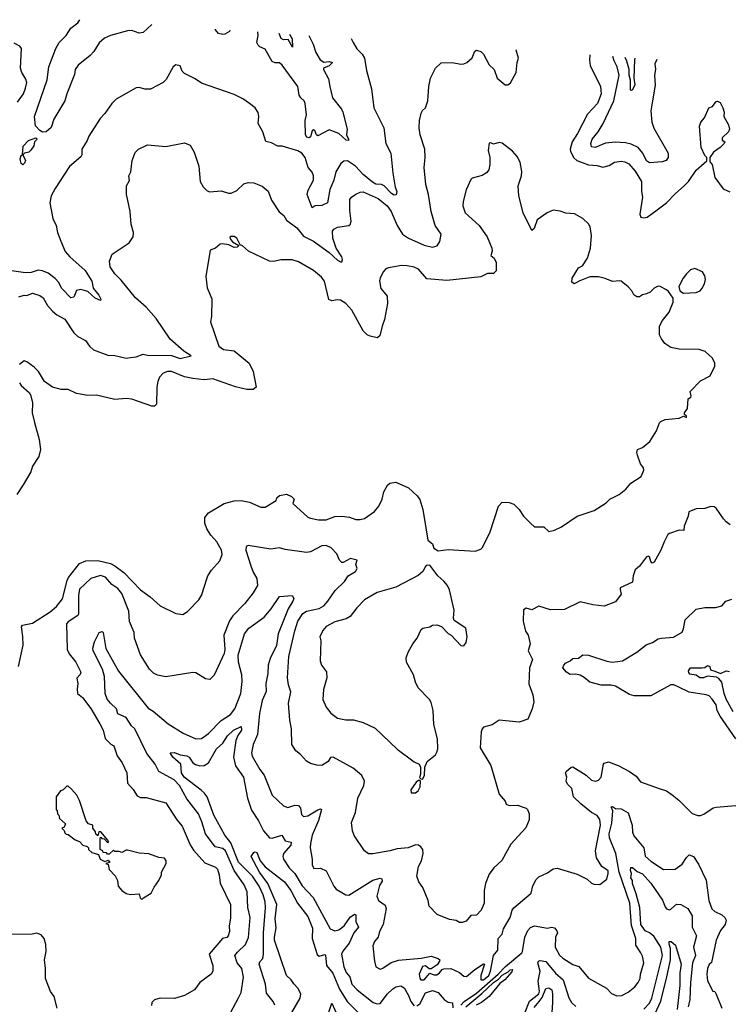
# Model space of a CAD drawing. Extents: x 1268547 to 1425625, y 515768 to 616754.
# Tile 168 of 256: x 1315954 to 1320958, y 606582 to 613527. Entities that reach past the tile are written whole.
import ezdxf

# ---------------------------------------------------------------- set-up
doc = ezdxf.new("R2010")
doc.units = 0

msp = doc.modelspace()

# ---------------------------------------------------------------- linework, layer by layer
at = {"layer": '0CON10XD'}
for points in [[(1316884.7, 613492.2), (1316825, 613436.2), (1316795, 613432.7), (1316745, 613450), (1316715, 613449.4), (1316595, 613416.2), (1316552.6, 613397.4), (1316515, 613363.1), (1316476.7, 613303.3), (1316450.4, 613275), (1316365, 613206.7), (1316345.4, 613175), (1316340.3, 613139.7), (1316286.4, 613005), (1316272.5, 612955), (1316193.9, 612826.1), (1316175, 612767.1), (1316140, 612735), (1316115, 612734.2), (1316095.2, 612745), (1316065, 612778.8), (1316058.8, 612845), (1316146.5, 613103.5), (1316160, 613195), (1316208.4, 613325), (1316232.9, 613367.1), (1316282.1, 613415), (1316313.2, 613466.8), (1316364.7, 613505), (1316378.8, 613527.2)], [(1317435.3, 613454.2), (1317432.5, 613445), (1317400, 613425), (1317385, 613422.5), (1317355, 613430), (1317333.3, 613455), (1317334.6, 613461.2)], [(1317993, 613415.7), (1318024.2, 613354.2), (1318042.7, 613295), (1318071.5, 613245), (1318097.5, 613227.5), (1318135, 613232.5), (1318159.4, 613225), (1318135, 613202.8), (1318096.9, 613185), (1318095.4, 613175), (1318130.8, 613110.8), (1318140.6, 613055), (1318158.9, 612975), (1318222.5, 612895), (1318232, 612875), (1318261.9, 612755), (1318259.4, 612715), (1318272.5, 612685), (1318271.2, 612675), (1318255, 612677.1), (1318204.4, 612724.4), (1318135, 612749.5), (1318055, 612708.8), (1318046.7, 612715), (1318036, 612745), (1318025, 612750), (1318015, 612743.3), (1318005, 612700), (1317995, 612693.5), (1317978.1, 612698.1), (1317969.6, 612715), (1317967.5, 612815), (1317975.5, 612855), (1317966.3, 612936.3), (1317959.4, 612955), (1317935.4, 612975.4), (1317923.3, 612995), (1317914.5, 613055), (1317805, 613206.9), (1317785, 613221.9), (1317755, 613222.7), (1317735, 613231.9), (1317685, 613320), (1317646.4, 613336.4), (1317635, 613347.5), (1317626.4, 613366.4), (1317635.4, 613415), (1317631.9, 613440.6)], [(1317856.8, 613425.1), (1317875, 613392.5), (1317876.4, 613333.6), (1317847.2, 613387.2), (1317815, 613385.6), (1317798.6, 613395), (1317784.4, 613430.1)], [(1318291.5, 613395), (1318305, 613366), (1318332.1, 613322.1), (1318368.6, 613285), (1318384.4, 613255), (1318399.7, 613169.7), (1318435, 613040), (1318450, 612905), (1318520.8, 612765), (1318535.5, 612655), (1318570, 612585), (1318585.5, 612445), (1318602.5, 612345), (1318614.1, 612315), (1318608.3, 612291.7), (1318595, 612289.1), (1318575, 612301.4), (1318525, 612356.4), (1318505, 612364.3), (1318465, 612367.3), (1318441.1, 612381.1), (1318376, 612436), (1318322.7, 612495), (1318265, 612531.1), (1318240.3, 612529.7), (1318217.6, 612512.4), (1318183.8, 612455), (1318168.2, 612395), (1318140.8, 612329.2), (1318125, 612236), (1318085, 612215.5), (1318036.9, 612213.1), (1318015, 612200), (1317981.8, 612295), (1317988.4, 612325), (1318024.6, 612395), (1318026.6, 612425), (1318015, 612451.4), (1317988.2, 612485), (1317966.2, 612555), (1317942.9, 612585), (1317915, 612601.3), (1317805, 612634.4), (1317775, 612635.7), (1317728.3, 612658.3), (1317689.1, 612669.1), (1317668, 612735), (1317635.7, 612795), (1317640.8, 612845), (1317635, 612872.5), (1317613.8, 612905), (1317573.3, 612935), (1317528.3, 612968.3), (1317465, 613000.6), (1317235, 613080), (1317191.1, 613111.1), (1317117, 613147), (1317100, 613165), (1317085, 613202.5), (1317055, 613208.8), (1317035.9, 613194.1), (1316985.8, 613104.2), (1316965, 613083.8), (1316875, 613037.5), (1316835, 613037.5), (1316795, 613050), (1316775, 613047.5), (1316635, 612966.7), (1316602.5, 612935), (1316553.3, 612865), (1316520.6, 612829.4), (1316441.2, 612705), (1316430, 612675), (1316391.2, 612615), (1316390.8, 612575), (1316385, 612560), (1316305, 612492.5), (1316202.8, 612337.2), (1316176.7, 612285), (1316165.7, 612235), (1316188.1, 612125), (1316210, 612075), (1316221.1, 612025), (1316243.8, 611965), (1316275, 611891.9), (1316306.2, 611855), (1316415, 611758.6), (1316463.4, 611683.4), (1316472.3, 611632.3), (1316511.5, 611585), (1316525.6, 611555), (1316523.3, 611546.7), (1316485, 611562.1), (1316435, 611609.4), (1316385, 611624.5), (1316355, 611617.5), (1316335, 611570), (1316315, 611565.8), (1316251.5, 611631.5), (1316227.5, 611675), (1316202.7, 611702.7), (1316155, 611738.5), (1316115, 611755.4), (1316085, 611761.5), (1316035, 611744.8), (1315995, 611741.4), (1315895, 611755.9)], [(1315937.5, 612945), (1315979.4, 613005), (1315995.6, 613045), (1316002.9, 613085), (1315997.6, 613107.6), (1315968.8, 613155), (1315958.8, 613185), (1315967.5, 613325), (1315955, 613340), (1315915, 613362.5)], [(1315947.1, 611572.9), (1315985, 611583.8), (1316005, 611582), (1316045, 611598.6), (1316095, 611582), (1316118.8, 611565), (1316150.5, 611510.5), (1316185, 611470), (1316215.4, 611445.4), (1316272.9, 611415), (1316335, 611319.4), (1316363.3, 611293.3), (1316418.8, 611265), (1316446.7, 611225), (1316475, 611198), (1316575, 611161.1), (1316625, 611157.5), (1316705, 611138.5), (1316735, 611145.5), (1316775, 611150), (1316825, 611167.1), (1316855, 611161.3), (1317025, 611157.9), (1317085, 611137.4), (1317162.5, 611155), (1317110, 611190), (1317014.8, 611274.8), (1316915, 611420), (1316845, 611498.8), (1316771.2, 611565), (1316669.5, 611689.5), (1316624.2, 611735), (1316591.4, 611785), (1316586, 611825), (1316605, 611872.5), (1316725, 611954.2), (1316754, 611995), (1316755.8, 612025), (1316738.8, 612085), (1316733.6, 612173.6), (1316713.6, 612263.6), (1316706.7, 612295), (1316706.2, 612355), (1316727, 612393), (1316724.1, 612425.9), (1316737.5, 612455), (1316745.8, 612535), (1316768.8, 612591.2), (1316791.2, 612615), (1316855, 612645.5), (1316985, 612632), (1317115, 612658), (1317155, 612641.2), (1317185, 612592.5), (1317218, 612495), (1317226.2, 612385), (1317248.6, 612348.6), (1317275, 612320), (1317295, 612313.8), (1317375, 612320), (1317425, 612303.1), (1317445, 612303.1), (1317485, 612322.9), (1317535, 612368.6), (1317565, 612379.2), (1317605.7, 612375.7), (1317663, 612353), (1317707, 612317), (1317729.2, 612255), (1317782.5, 612172.5), (1317815.8, 612145.8), (1317835, 612111.9), (1317908.1, 612058.1), (1317955, 612001.2), (1318025.7, 611965), (1318136, 611886), (1318195, 611831.4), (1318215, 611818.8), (1318225, 611820), (1318230, 611835), (1318225, 611853.3), (1318186, 611916), (1318162.6, 611985), (1318160, 612035), (1318169.7, 612050.3), (1318195, 612064), (1318274.6, 612075.4), (1318286.3, 612083.7), (1318291.8, 612105), (1318282.2, 612182.2), (1318281.7, 612258.3), (1318293.8, 612276.2), (1318323.1, 612296.9), (1318355, 612311.1), (1318375, 612312.7), (1318480.6, 612265), (1318545, 612213.3), (1318572.4, 612175), (1318616, 612076), (1318654, 612014), (1318695, 611985.4), (1318806.9, 611936.9), (1318865, 611923.1), (1318898.7, 611931.3), (1318917.4, 611962.6), (1318925.6, 612015), (1318884.6, 612074.6), (1318855.4, 612175), (1318836.9, 612295), (1318817.8, 612365), (1318805.9, 612484.1), (1318813.3, 612555), (1318810, 612615), (1318778.9, 612715), (1318770, 612765), (1318772.2, 612815), (1318785, 612867.5), (1318795, 612887.5), (1318815.7, 612904.3), (1318832.5, 612955), (1318838.6, 613055), (1318850, 613115), (1318885.9, 613184.1), (1318926.1, 613223.9), (1319003.6, 613226.4), (1319065, 613214.3), (1319085, 613216), (1319106.7, 613225), (1319145, 613258), (1319164.4, 613305), (1319175, 613313.3), (1319205, 613302.9), (1319223.8, 613283.8), (1319265, 613208.1), (1319300, 613175), (1319320, 613115), (1319378.3, 613068.3), (1319395, 613067.5), (1319415, 613082.5), (1319454, 613155), (1319462, 613225), (1319472, 613255), (1319455, 613312.5), (1319452.9, 613314.8)], [(1319973.8, 613278.8), (1319971.1, 613241.1), (1319977.5, 613205), (1320049.1, 613055), (1320053.8, 613005), (1320027.3, 612935), (1319958.3, 612861.7), (1319888.2, 612725), (1319848.5, 612665), (1319835.8, 612615), (1319837.5, 612597.5), (1319861.9, 612551.9), (1319882.9, 612532.9), (1319964.5, 612504.5), (1320025, 612498.5), (1320065, 612486.9), (1320110.2, 612499.8), (1320147.8, 612522.2), (1320195, 612530), (1320221.2, 612525), (1320250.2, 612510.2), (1320295, 612458.5), (1320339.4, 612385), (1320339.2, 612315), (1320345.5, 612275), (1320328, 612155), (1320333.9, 612133.9), (1320355, 612130), (1320377.5, 612135), (1320449.2, 612185), (1320515, 612234.4), (1320578.1, 612301.9), (1320640, 612355), (1320669.2, 612385), (1320725, 612466.7), (1320798.3, 612531.7), (1320800, 612555), (1320785, 612570), (1320760, 612625), (1320747.5, 612775), (1320756.7, 612803.3), (1320782.5, 612835), (1320812.5, 612905), (1320840, 612915), (1320865, 612950), (1320875, 612952.5), (1320893, 612943), (1320913.3, 612905), (1320922.5, 612875), (1320920, 612845), (1320951.2, 612785), (1320958.8, 612755), (1320952.5, 612735), (1320906.7, 612695), (1320907.5, 612677.5), (1320926.7, 612665), (1320922.5, 612655), (1320892.5, 612625), (1320847, 612593), (1320820, 612555), (1320820, 612525), (1320837.5, 612505), (1320856.2, 612415), (1320913.8, 612335), (1320962.3, 612312.3)], [(1320446.9, 613246.1), (1320433.3, 613215), (1320437.5, 613175), (1320429.5, 613135), (1320433.8, 613065), (1320415.3, 612955), (1320403.8, 612885), (1320410.4, 612805), (1320425, 612762.5), (1320525.9, 612585), (1320526.9, 612555), (1320511.4, 612535), (1320485, 612525.4), (1320395, 612517.5), (1320375, 612532), (1320346.9, 612585), (1320315, 612625.6), (1320265, 612648.5), (1320225, 612658.8), (1320155, 612662.7), (1320085, 612656.6), (1320011.2, 612625), (1319985, 612629.2), (1319980.9, 612655), (1319991.2, 612685), (1320032.8, 612737.2), (1320067.8, 612795), (1320144.4, 612955), (1320181.9, 613135), (1320166.9, 613195), (1320145.9, 613235.9), (1320137.3, 613267.5)], [(1320291.4, 613256.9), (1320288.7, 613245), (1320283.5, 613115), (1320291.8, 613068.2), (1320275, 613032.9), (1320265, 613028), (1320262, 613032), (1320261.5, 613101.5), (1320250.5, 613135), (1320252.4, 613175), (1320234.1, 613234.1), (1320223.4, 613261.6)], [(1315946, 608965), (1315977.5, 609115), (1315975.8, 609175.8), (1315967.5, 609245), (1315973.6, 609256.4), (1316045, 609271.2), (1316168.7, 609351.3), (1316212.1, 609387.9), (1316255, 609441.2), (1316288.3, 609571.7), (1316298.3, 609591.7), (1316375, 609691.5), (1316419.8, 609710.2), (1316505, 609712.9), (1316595, 609690.8), (1316625, 609675.4), (1316688.7, 609628.7), (1316805, 609505.6), (1316874.3, 609455), (1316945, 609392.5), (1317055, 609337.5), (1317105, 609332.5), (1317137.9, 609352.1), (1317215.8, 609434.2), (1317239.1, 609470.9), (1317248.7, 609511.3), (1317279.4, 609605), (1317305.6, 609645), (1317365, 609710), (1317380.6, 609755), (1317375.6, 609785), (1317345, 609844), (1317301.5, 609891.5), (1317274.4, 609935), (1317259.2, 609975), (1317258.8, 610015), (1317285, 610048.8), (1317395, 610114), (1317465, 610132.9), (1317515, 610134.6), (1317573.3, 610125), (1317655, 610088.6), (1317685, 610088.1), (1317762.5, 610135), (1317767.5, 610155), (1317785, 610170), (1317835, 610180), (1317870, 610165), (1317890, 610145), (1317880, 610115), (1317985, 610018.8), (1318005, 610010), (1318060.3, 610000.3), (1318115, 610000), (1318175, 610022.5), (1318225, 610026), (1318278.3, 610018.3), (1318325, 610002), (1318355, 610000.8), (1318385, 610008), (1318455, 610058), (1318487.1, 610095), (1318510.5, 610145), (1318522.4, 610197.6), (1318547, 610243), (1318563.1, 610256.9), (1318605, 610264), (1318696, 610225), (1318757.6, 610167.6), (1318775, 610142), (1318797.7, 610072.3), (1318832.5, 609855), (1318865, 609830), (1318875, 609800), (1318905, 609780), (1318975, 609790), (1319165, 609778.8), (1319205, 609792.5), (1319216.7, 609805), (1319270.8, 609915), (1319329.2, 610095), (1319355, 610122.9), (1319405, 610122), (1319438.8, 610108.8), (1319475, 610073.3), (1319506.2, 610025), (1319555.8, 609975.8), (1319585, 609948.8), (1319650.3, 609950.3), (1319685, 609918), (1319725, 609925.8), (1319775, 609950.8), (1319885.7, 610024.3), (1320005, 610064), (1320090.5, 610119.5), (1320114.2, 610145.8), (1320181.2, 610178.8), (1320228.8, 610215), (1320262.7, 610257.3), (1320335.7, 610304.3), (1320355, 610350), (1320353.8, 610365), (1320330.8, 610395), (1320310.6, 610455), (1320306, 610475), (1320310, 610495), (1320345, 610508.8), (1320397.4, 610552.6), (1320445, 610626.7), (1320465, 610682.5), (1320475, 610693.3), (1320505, 610706.2), (1320605, 610717.5), (1320635, 610730), (1320655, 610720), (1320655, 610730), (1320642.5, 610742.5), (1320642.5, 610755), (1320662.5, 610785), (1320668.3, 610851.7), (1320685.9, 610864.1), (1320690, 610875), (1320682.5, 610905), (1320755, 610980), (1320822.5, 611015), (1320855.8, 611084.2), (1320856, 611105), (1320840.3, 611140.3), (1320786.9, 611186.9), (1320745, 611201.4), (1320605, 611204.2), (1320545, 611213.8), (1320503, 611243), (1320478.8, 611275), (1320466.2, 611305), (1320466.7, 611365), (1320486.7, 611405), (1320533.3, 611465), (1320562.5, 611535), (1320561.7, 611561.7), (1320529.3, 611609.3), (1320515, 611622.5), (1320470, 611645), (1320455, 611646.7), (1320427, 611633), (1320400, 611605), (1320375, 611592.5), (1320345, 611586.7), (1320325, 611573.3), (1320305, 611573.3), (1320285, 611587.5), (1320270, 611615), (1320243.9, 611643.9), (1320195, 611682.5), (1320185, 611686.2), (1320135, 611680), (1320082.1, 611702.1), (1320035, 611712.5), (1319975, 611712.5), (1319904, 611686), (1319863.3, 611663.3), (1319847.5, 611675), (1319850, 611705), (1319895, 611776.2), (1319921.7, 611791.7), (1319958, 611845), (1319978.8, 611915), (1319985.7, 612005), (1319977.5, 612065), (1319965, 612088), (1319923.8, 612125), (1319866.6, 612156.6), (1319805, 612162), (1319765, 612175.7), (1319715, 612182.5), (1319674.5, 612165.5), (1319603.8, 612115), (1319582.5, 612055), (1319565, 612040), (1319504.4, 612165), (1319474.2, 612285.8), (1319469.2, 612355), (1319491.5, 612425), (1319494.6, 612455.4), (1319482.9, 612522.9), (1319461.9, 612561.9), (1319429.3, 612599.3), (1319355, 612655.7), (1319335, 612660.8), (1319295, 612648), (1319275, 612657.5), (1319264.1, 612655.9), (1319258, 612605), (1319268.1, 612555), (1319270, 612505), (1319261.7, 612468.3), (1319245, 612447.5), (1319215, 612427.5), (1319145, 612410), (1319135, 612400), (1319103, 612327), (1319080.8, 612245), (1319079.2, 612215), (1319096, 612165), (1319194.2, 612075), (1319249.2, 611995), (1319284, 611915), (1319286.2, 611895), (1319276.2, 611865), (1319298.8, 611845), (1319314, 611815), (1319313.3, 611755), (1319295, 611737.5), (1319253, 611737), (1319205.9, 611714.1), (1318966.8, 611686.8), (1318825, 611700), (1318766.8, 611766.8), (1318735, 611781.1), (1318685, 611791.9), (1318645, 611793.1), (1318555, 611778), (1318535, 611768.8), (1318518.3, 611751.7), (1318495, 611706.7), (1318490.6, 611685), (1318500.9, 611630.9), (1318545, 611578), (1318548.5, 611525), (1318526.8, 611413.2), (1318508.8, 611365), (1318493.6, 611296.4), (1318475, 611283.3), (1318425, 611294), (1318403.8, 611305), (1318375, 611332), (1318295, 611477.5), (1318252.5, 611525), (1318215, 611548.1), (1318195, 611551.1), (1318155, 611544.3), (1318134.5, 611554.5), (1318102.2, 611682.2), (1318081.8, 611711.8), (1318025, 611757.1), (1317919.8, 611819.8), (1317875, 611834.4), (1317795, 611834), (1317745, 611821.2), (1317715, 611824.2), (1317566.2, 611895), (1317525, 611931.2), (1317508.3, 611938.3), (1317486, 611985), (1317465, 611998), (1317441.2, 611998.8), (1317436.4, 611993.6), (1317439.7, 611979.7), (1317455, 611960), (1317500, 611935), (1317488.3, 611921.7), (1317465, 611920.8), (1317429.1, 611939.1), (1317384.5, 611945.5), (1317367, 611943), (1317335, 611916.2), (1317297.5, 611902.5), (1317266.2, 611715), (1317276.7, 611635), (1317307.7, 611557.7), (1317306, 611434), (1317300, 611395), (1317357.5, 611225), (1317391.1, 611201.1), (1317465, 611191.4), (1317571.2, 611105), (1317600.8, 611045), (1317621.2, 610935), (1317601.2, 610918.8), (1317555, 610917.8), (1317475, 610937.7), (1317315, 610993.8), (1317255, 610986.9), (1317175, 610996.2), (1317115, 611008.2), (1317025, 611044.5), (1316995, 611046.1), (1316966, 611035), (1316938.6, 611005), (1316926.7, 610975), (1316920, 610935), (1316917.5, 610815), (1316905, 610802), (1316885, 610802), (1316745, 610849.4), (1316705, 610854), (1316625, 610847.5), (1316495, 610877.5), (1316433.9, 610876.1), (1316355, 610891.4), (1316295, 610918.6), (1316245, 610918.6), (1316185, 610934.2), (1316128, 610975), (1316085.6, 611045.6), (1316055, 611076.7), (1316005, 611113.3), (1315985, 611120), (1315951.2, 611095)], [(1315975, 612503.3), (1315965, 612512), (1315958.1, 612545), (1315965, 612570), (1315973.3, 612575), (1315979.2, 612635), (1316016.4, 612675), (1316067.1, 612695), (1316076.1, 612683.9), (1316058.2, 612665), (1316052.5, 612637.5), (1316033.3, 612606.7), (1316018.3, 612591.7), (1315987.5, 612585), (1315976.7, 612575), (1315994.5, 612535), (1315988.2, 612515), (1315975, 612503.3)], [(1320635, 611597.5), (1320725, 611603.3), (1320752.5, 611615), (1320767.3, 611632.7), (1320783.3, 611665), (1320788.8, 611695), (1320785, 611720), (1320769.3, 611749.3), (1320715, 611772.5), (1320685, 611762.5), (1320656.1, 611733.9), (1320633.3, 611705), (1320602.5, 611645), (1320610, 611615), (1320635, 611597.5)], [(1315953.3, 610965), (1315965, 610947.5), (1316022.5, 610895), (1316033.3, 610875), (1316043.8, 610825), (1316042, 610755), (1316057.5, 610685), (1316090.8, 610565), (1316100.8, 610495), (1316088.8, 610445), (1316045, 610377.5), (1316031.2, 610338.8), (1315977.5, 610245), (1315933, 610177)], [(1320965, 609964), (1320936.7, 609985), (1320915.9, 610005.9), (1320865, 610082.5), (1320851.7, 610091.7), (1320826.4, 610093.6), (1320785, 610080), (1320725, 610078), (1320673.3, 610055), (1320668, 610025), (1320640, 609955), (1320637.5, 609925), (1320605, 609926.7), (1320535, 609902), (1320523.8, 609895), (1320497.5, 609845), (1320474.3, 609785), (1320428.8, 609701.2), (1320413.9, 609693.9), (1320404.2, 609704.2), (1320395, 609737.5), (1320385, 609742.5), (1320375, 609737.5), (1320325, 609673.3), (1320294.1, 609645.9), (1320278.8, 609605), (1320275, 609560), (1320189.3, 609520.7), (1320187, 609507), (1320196.2, 609475), (1320155, 609422), (1320075, 609390), (1319995, 609398.6), (1319905, 609420), (1319795, 609366.7), (1319695.8, 609364.2), (1319615, 609390), (1319565, 609363.8), (1319525, 609376.7), (1319507.5, 609365), (1319504.4, 609285), (1319519.4, 609215), (1319538.6, 609185), (1319552.5, 609125), (1319538.8, 609075), (1319568.9, 609015), (1319548.1, 608955), (1319543.1, 608843.1), (1319572.5, 608765), (1319579.2, 608715), (1319566.9, 608665), (1319537.1, 608592.9), (1319475, 608572), (1319335, 608586.7), (1319285, 608553.3), (1319223.9, 608536.1), (1319214.1, 608525.9), (1319208, 608505), (1319201.7, 608391.7), (1319275, 608266.7), (1319334, 608065), (1319377.5, 608015), (1319385, 607993.3), (1319405, 607984), (1319465, 607986), (1319525, 607966.2), (1319535.7, 607955.7), (1319545.8, 607925), (1319546.1, 607883.9), (1319522.3, 607827.7), (1319418.3, 607711.7), (1319354.1, 607595.9), (1319298, 607545), (1319265, 607500), (1319237.5, 607435), (1319230, 607385), (1319228.9, 607295), (1319207.5, 607245), (1319175, 607210), (1319135, 607208.6), (1319101.4, 607168.6), (1319075, 607158.8), (1319055, 607158.8), (1319032.5, 607172.5), (1318985, 607179.2), (1318897.5, 607215), (1318841.2, 607275), (1318833.3, 607315), (1318797.1, 607405), (1318769.2, 607445), (1318754.3, 607485), (1318766.6, 607553.4), (1318786.4, 607595), (1318798.9, 607645), (1318797.1, 607675), (1318783.4, 607693.4), (1318765, 607704.2), (1318745, 607705.7), (1318693.3, 607686.7), (1318615, 607678.2), (1318565, 607663.8), (1318445, 607644.4), (1318413.9, 607643.9), (1318385, 607663.3), (1318313.3, 607773.3), (1318300.8, 607805), (1318292.5, 607865), (1318322.5, 607935), (1318337.1, 608035), (1318379.4, 608125), (1318384.2, 608155), (1318366, 608195), (1318305, 608248.6), (1318165, 608326.2), (1318146.2, 608323.8), (1318128.8, 608295), (1318085, 608267.1), (1318047.9, 608267.9), (1318005, 608281.2), (1317975, 608296.2), (1317935, 608343.8), (1317900.3, 608370.3), (1317872.5, 608415), (1317869.4, 608525), (1317857.8, 608585), (1317848.5, 608705), (1317866.5, 608785), (1317848.9, 608835), (1317842.5, 608885), (1317852.1, 609035), (1317894.1, 609215.9), (1317914.7, 609285), (1317950.4, 609339.6), (1317975, 609355.3), (1318065, 609374.7), (1318097.8, 609392.2), (1318127.7, 609425), (1318179.1, 609500.9), (1318243.8, 609565), (1318270, 609605), (1318321.4, 609635), (1318332.5, 609655), (1318324.3, 609685), (1318332.5, 609715), (1318285.8, 609725.8), (1318235, 609697.5), (1318225, 609697.5), (1318208.1, 609715), (1318189.7, 609759.7), (1318151.1, 609801.1), (1318115, 609818.7), (1318085, 609815.4), (1318005, 609773.6), (1317975, 609768.1), (1317825, 609790.5), (1317785, 609802.2), (1317725, 609792.7), (1317565, 609818.6), (1317550, 609810), (1317547.8, 609785), (1317584.1, 609674.1), (1317599.8, 609629.8), (1317625.6, 609585), (1317630, 609535), (1317600.8, 609485), (1317541.9, 609408.1), (1317457.3, 609322.7), (1317432.1, 609287.9), (1317392.9, 609185), (1317399.6, 609085), (1317395, 609056.7), (1317325.9, 608904.1), (1317295, 608873.8), (1317265, 608876.7), (1317195, 608920), (1317175, 608923.3), (1316985, 608892.2), (1316925, 608904.3), (1316898.3, 608918.3), (1316870, 608945), (1316805, 609046.7), (1316763.8, 609163.8), (1316761.4, 609205), (1316728.9, 609281.1), (1316722.9, 609355), (1316675, 609479.5), (1316646.7, 609515), (1316604, 609544), (1316557.7, 609595), (1316522.3, 609607.7), (1316455, 609584.6), (1316375, 609511.2), (1316367.9, 609465), (1316369.4, 609335), (1316364, 609325), (1316295, 609279.5), (1316284.1, 609265), (1316288.2, 609085), (1316303.6, 609053.6), (1316349.4, 608995), (1316385.8, 608925), (1316380.7, 608909.3), (1316357, 608883), (1316363.9, 608843.9), (1316358, 608805), (1316362, 608775), (1316395.5, 608745.5), (1316455, 608668.1), (1316519.1, 608559.1)], [(1318795, 608170), (1318807.5, 608195), (1318810, 608255), (1318827.5, 608295), (1318885, 608342.5), (1318895, 608360), (1318901.2, 608385), (1318900, 608455), (1318874.2, 608555), (1318868.8, 608655), (1318855, 608710), (1318843, 608733), (1318763.3, 608815), (1318743.8, 608855), (1318731.2, 608905), (1318682, 608995), (1318678.8, 609025), (1318693.8, 609065), (1318726, 609125), (1318757.5, 609165), (1318783.8, 609225), (1318795.9, 609234.1), (1318845, 609244), (1318865, 609256.2), (1318895, 609257.5), (1318927.1, 609247.1), (1318975, 609197.5), (1318996.4, 609186.4), (1319065, 609112.5), (1319085, 609110), (1319102.5, 609135), (1319110, 609175), (1319100, 609235), (1319018.3, 609288.3), (1319012.5, 609305), (1319017, 609363), (1318983.8, 609505), (1318971.2, 609535), (1318945, 609567.5), (1318902.5, 609605), (1318845, 609680), (1318825, 609677.5), (1318815, 609670), (1318795.9, 609634.1), (1318762.7, 609607.3), (1318605, 609524.3), (1318475, 609485.6), (1318385.6, 609434.4), (1318331.4, 609378.6), (1318283.6, 609316.4), (1318255, 609300), (1318175, 609280), (1318115, 609245.8), (1318091.1, 609218.9), (1318070.6, 609175), (1318076.9, 609145), (1318072.2, 609005), (1318081.4, 608975), (1318116.6, 608926.6), (1318120.6, 608885), (1318096.8, 608803.2), (1318090.9, 608730.9), (1318115, 608676.7), (1318148.8, 608635), (1318195, 608601.4), (1318252.4, 608587.6), (1318307.8, 608587.8), (1318375, 608570.6), (1318460.5, 608530.5), (1318615, 608381.2), (1318735, 608292.5), (1318770, 608275), (1318780, 608255), (1318780, 608205), (1318772.5, 608182.5), (1318781.7, 608171.7), (1318795, 608170)], [(1317570, 609235), (1317678.3, 609311.7), (1317727.5, 609372.5), (1317785, 609458.8), (1317875, 609466.2), (1317886.9, 609445), (1317880.9, 609425), (1317847.8, 609372.2), (1317775.2, 609195), (1317765, 609112.9), (1317718.8, 609021.2), (1317706.2, 608975), (1317703.3, 608915), (1317688.9, 608845), (1317692.6, 608787.4), (1317662.9, 608725), (1317645, 608632.5), (1317630, 608485), (1317600.5, 608415), (1317587.5, 608355), (1317592, 608332), (1317647.8, 608237.8), (1317677, 608197), (1317735, 608056.2), (1317815, 607981.2), (1317845, 607969.2), (1317895, 607986.5), (1317918.8, 607985), (1317933.5, 607965), (1317940, 607920), (1317955, 607907.1), (1317985, 607912.2), (1318055, 607954.5), (1318075, 607960), (1318082, 607955), (1318060.5, 607879.5), (1318016.2, 607775), (1318003.3, 607715), (1318001.5, 607685), (1318016.7, 607606.7), (1318017.3, 607565), (1318028.8, 607538.8), (1318075, 607541.4), (1318115, 607524), (1318168.1, 607415), (1318184.3, 607395), (1318254.6, 607354.6), (1318275, 607351.9), (1318445, 607458.2), (1318495, 607470.8), (1318506.8, 607466.8), (1318509.7, 607450.3), (1318490.9, 607419.1), (1318471.9, 607345), (1318485, 607313.8), (1318531.2, 607281.2), (1318538.3, 607258.3), (1318517.8, 607145), (1318491.5, 607095), (1318481.4, 607055), (1318455, 607023.8), (1318442.9, 606995), (1318455.7, 606885.7), (1318466.2, 606845), (1318495, 606830), (1318515, 606836), (1318572.8, 606877.2), (1318625, 606893.1), (1318785, 606907.9), (1318855, 606921.5), (1318905, 606904.3), (1318915.6, 606895), (1318914.4, 606885), (1318898.8, 606861.2), (1318855, 606831.2), (1318841.7, 606831.7), (1318815, 606852.2), (1318795, 606847.5), (1318771.3, 606795), (1318775, 606766.2), (1318783.4, 606753.4), (1318807.1, 606755), (1318845, 606802.5), (1318875, 606789.4), (1318895, 606790.5), (1318915, 606803.3), (1318932.6, 606827.4), (1318945, 606831.9), (1318995, 606834.3), (1319055, 606805.6), (1319085, 606780), (1319105, 606778.5), (1319162.6, 606827.4), (1319225, 606867.8), (1319231.2, 606865), (1319205.4, 606785), (1319205, 606753.3), (1319225, 606753.8), (1319261.2, 606785), (1319273.6, 606815), (1319294.4, 606925), (1319326.5, 606963.5), (1319328.9, 607045), (1319355, 607076.2), (1319365.5, 607115), (1319411.5, 607195), (1319425.7, 607245), (1319437.6, 607262.4), (1319560, 607365), (1319571.4, 607418.6), (1319595, 607461.2), (1319615, 607480.8), (1319675, 607510), (1319715, 607538), (1319745, 607543.3), (1319885, 607498.8), (1319955, 607463.8), (1319986.4, 607436.4), (1320005, 607430), (1320045, 607426.7), (1320093.3, 607465), (1320104.4, 607505), (1320103.2, 607523.2), (1320059.2, 607555), (1320022, 607615), (1320013.1, 607665), (1320048.8, 607845), (1320044.5, 607885), (1320025, 607914.5), (1319985, 607935.8), (1319909.6, 607995), (1319860, 608045), (1319847.3, 608105), (1319816.7, 608135), (1319807.5, 608155), (1319812, 608185), (1319803.3, 608215), (1319806.7, 608225), (1319842.5, 608255), (1319855, 608256.2), (1319947.6, 608197.6), (1319985, 608162.9), (1320015, 608155.6), (1320036.3, 608163.7), (1320054.2, 608185), (1320070, 608275), (1320076.4, 608283.6), (1320105, 608291.2), (1320175, 608265.7), (1320253.8, 608225), (1320301.2, 608191.2), (1320330.5, 608150.5), (1320463.9, 608103.9), (1320515, 608086.7), (1320555, 608060), (1320602.7, 608022.7), (1320695, 607926.7), (1320735, 607913.8), (1320755, 607913.3), (1320777.7, 607922.3), (1320845, 607966.7), (1320865, 607973.3), (1321005, 607983.3)], [(1321004, 608455), (1320894.1, 608614.1), (1320872, 608655), (1320864.4, 608695), (1320837.8, 608735), (1320815, 608756.9), (1320795.3, 608765.3), (1320675, 608784.7), (1320601.7, 608818.3), (1320565.8, 608835), (1320545, 608836.4), (1320405, 608757.5), (1320287.3, 608757.3), (1320255, 608767.9), (1320155, 608826.8), (1320125, 608833.8), (1320055, 608832.8), (1319975, 608854.1), (1319935, 608887.3), (1319905, 608903.1), (1319875, 608910), (1319835, 608907.9), (1319810, 608925), (1319784.5, 608955), (1319790, 608975), (1319801.9, 608988.1), (1319836.1, 609003.9), (1319855, 609020), (1319895, 609024.2), (1319925, 609047.1), (1319964.5, 609044.5), (1320095, 609002.1), (1320135, 608995.4), (1320205, 609004.5), (1320305, 609065.5), (1320372.2, 609117.8), (1320415, 609133.9), (1320455, 609160.4), (1320480, 609165), (1320565, 609171.4), (1320625, 609206.7), (1320635, 609230), (1320646, 609295), (1320725, 609368), (1320785, 609381.1), (1320860, 609380), (1320905, 609393.8), (1320933.8, 609425), (1320975, 609438.9)], [(1317405.7, 606455), (1317496.7, 606626.7), (1317514.5, 606665), (1317532.6, 606772.6), (1317519.1, 606835), (1317487.9, 606875), (1317471.8, 606925), (1317489.4, 606950.6), (1317545.2, 607004.8), (1317566.2, 607053.8), (1317579.7, 607195), (1317562.5, 607265), (1317556.9, 607375), (1317536.3, 607425), (1317465.9, 607525.9), (1317405, 607663.3), (1317385, 607680), (1317332.1, 607692.1), (1317263.1, 607785), (1317238.5, 607868.5), (1317214.7, 607924.7), (1317131.5, 608031.5), (1317080.3, 608125), (1317043.8, 608165), (1316934.3, 608225), (1316910, 608275), (1316850.5, 608350.5), (1316765.9, 608525), (1316743.1, 608545), (1316704, 608604), (1316645, 608630), (1316635.7, 608665.7), (1316593.5, 608705), (1316571.5, 608735), (1316557.1, 608775), (1316550.8, 608895), (1316538.2, 608945), (1316471.5, 609075), (1316470, 609095), (1316480.5, 609139.5), (1316514.4, 609205.6), (1316535, 609210.8), (1316543.4, 609203.4), (1316561.1, 609091.1), (1316650.8, 608930.8), (1316860.5, 608670.5), (1316895, 608648.8), (1316999.5, 608559.5), (1317106, 608495), (1317195, 608455.6), (1317235, 608456.9), (1317285, 608491.9), (1317375, 608584.5), (1317440, 608625), (1317471.5, 608665), (1317513.2, 608775), (1317521.8, 608858.2), (1317521.2, 608905), (1317495.6, 608995.6), (1317494.8, 609045), (1317537.8, 609195), (1317570, 609235)], [(1320985, 608644), (1320934.8, 608735), (1320920.5, 608775), (1320905.3, 608855.3), (1320885, 608880.4), (1320868.4, 608888.4), (1320805, 608895.7), (1320775, 608885.7), (1320750, 608885), (1320725, 608902.5), (1320680.6, 608910.6), (1320671.4, 608921.4), (1320670, 608935), (1320685, 608954.2), (1320765.7, 608954.3), (1320785, 608958.8), (1320805, 608972.5), (1320820, 608965), (1320825, 608941.2), (1320855, 608930.8), (1320895, 608915.8), (1320935, 608934), (1320959.3, 608929.3)], [(1316519.1, 608559.1), (1316542.5, 608515), (1316557.3, 608457.3), (1316595.8, 608415.8), (1316616.7, 608405), (1316641.2, 608335), (1316676.2, 608285), (1316708.1, 608215), (1316715, 608141.2), (1316755, 608096), (1316783.1, 608053.1), (1316805, 608040.6), (1316845, 608040), (1316985, 608004), (1317062.7, 607882.8), (1317099.4, 607839.4), (1317156.3, 607706.3), (1317179.6, 607669.6), (1317259.4, 607579.4), (1317335, 607548.9), (1317349.5, 607535), (1317360.9, 607495), (1317366.2, 607436.2), (1317441.3, 607285), (1317440.7, 607189.3), (1317430, 607135), (1317432, 607095), (1317422.9, 607065), (1317415, 607053.3), (1317383.6, 607046.4), (1317290.6, 606935), (1317316.7, 606855), (1317315.7, 606815), (1317305, 606793.8), (1317224.5, 606735.5), (1317186.1, 606683.9), (1317116.6, 606643.4), (1317045, 606622.2), (1316945, 606625.6), (1316905, 606612.9), (1316885.8, 606595), (1316883, 606573)], [(1317752.2, 606575), (1317740.7, 606600.7), (1317695, 606660), (1317688.2, 606725), (1317643.3, 606865), (1317647.5, 606882.5), (1317668.2, 606905), (1317673.8, 606935), (1317673.8, 607085), (1317686.8, 607263.2), (1317683.9, 607305), (1317671, 607355), (1317643.1, 607415), (1317594.8, 607485), (1317497.4, 607585), (1317441.7, 607721.7), (1317400.8, 607775), (1317321.7, 607915), (1317275.5, 608045.5), (1317255, 608073.8), (1317232.4, 608092.4), (1317112.8, 608185), (1317094.8, 608215), (1317090, 608275), (1317034.4, 608325), (1317013.6, 608356.4), (1317045, 608357.5), (1317085, 608341.8), (1317132.2, 608335), (1317149.2, 608325), (1317175, 608284.7), (1317192.3, 608272.3), (1317225, 608263.3), (1317255, 608265.4), (1317285, 608285.5), (1317341, 608385), (1317387.1, 608422.9), (1317420, 608475), (1317462.3, 608515), (1317515, 608541.2), (1317518.2, 608515), (1317490.9, 608479.1), (1317477.9, 608442.1), (1317460.8, 608325), (1317475.7, 608265), (1317531.8, 608185), (1317560, 608035), (1317587.6, 607952.4), (1317638.2, 607875), (1317673.8, 607805), (1317715, 607756.4), (1317735, 607753.6), (1317802.5, 607775), (1317825, 607735.6), (1317869.2, 607725), (1317865.4, 607705), (1317814.7, 607645), (1317808.9, 607625), (1317813.8, 607605), (1317855, 607544.5), (1317895, 607503.5), (1317945, 607418.5), (1318022.2, 607335), (1318143.3, 607113.3), (1318175, 607100.4), (1318205, 607106.9), (1318242.9, 607135), (1318285, 607195.5), (1318315, 607217.5), (1318323.6, 607213.6), (1318323.5, 607165), (1318342.7, 607125), (1318308.8, 607085), (1318276.5, 607013.5), (1318232.7, 606957.3), (1318223.2, 606935), (1318238.4, 606845), (1318255, 606805.6), (1318281.5, 606775), (1318295, 606723.3), (1318332.9, 606682.9), (1318445.3, 606595.3), (1318475, 606584.6), (1318495, 606586.7), (1318548.5, 606655), (1318585, 606691.2), (1318605, 606705.4), (1318641.1, 606711.1), (1318665, 606697.5), (1318696.2, 606645), (1318711.6, 606601.6), (1318735, 606571.2)], [(1318715, 608072.5), (1318745, 608073.3), (1318763, 608087), (1318777.5, 608115), (1318780, 608155), (1318775, 608160), (1318765, 608160), (1318750.7, 608149.3), (1318712.5, 608095), (1318715, 608072.5)], [(1316815, 607320), (1316826.7, 607333.3), (1316880, 607365), (1316901.4, 607408.6), (1316936, 607455), (1316952.5, 607495), (1316952.5, 607515), (1316986.2, 607575), (1316986, 607595), (1316975, 607612.5), (1316935, 607617.5), (1316865, 607643.3), (1316795, 607647.5), (1316715, 607670), (1316705, 607670), (1316675, 607652.5), (1316655, 607660), (1316625, 607660), (1316615, 607670), (1316585, 607640), (1316571.7, 607641.7), (1316565, 607650), (1316541.7, 607651.7), (1316540, 607665), (1316520, 607675), (1316520, 607755), (1316525, 607760), (1316531.7, 607751.7), (1316548.3, 607748.3), (1316575, 607720), (1316580, 607725), (1316575, 607740), (1316525, 607797.5), (1316511.7, 607798.3), (1316505, 607770), (1316491.7, 607781.7), (1316488.3, 607798.3), (1316470, 607825), (1316470, 607845), (1316440, 607855), (1316422.5, 607875), (1316375, 608020), (1316356.1, 608056.1), (1316319.3, 608099.3), (1316295, 608120), (1316285, 608120), (1316260, 608095), (1316241.7, 608088.3), (1316210, 608045), (1316210, 607955), (1316217, 607947), (1316220, 607925), (1316230, 607915), (1316233.6, 607893.6), (1316277.5, 607855), (1316268.3, 607831.7), (1316250, 607825), (1316268.3, 607808.3), (1316271.7, 607791.7), (1316281.7, 607781.7), (1316295, 607780), (1316345, 607742.5), (1316375, 607730), (1316400, 607705), (1316430, 607695), (1316440, 607685), (1316440, 607675), (1316463, 607653), (1316508.3, 607638.3), (1316520, 607605), (1316555, 607590), (1316578.3, 607598.3), (1316588.3, 607581.7), (1316560, 607575), (1316578.3, 607568.3), (1316583.6, 607533.6), (1316627, 607487), (1316642.5, 607455), (1316647.5, 607415), (1316673.6, 607383.6), (1316705, 607362.5), (1316735, 607357.5), (1316795, 607360), (1316803, 607333), (1316815, 607320)], [(1319064.2, 606575), (1319087.2, 606602.8), (1319175, 606660.3), (1319327.5, 606795), (1319380.4, 606849.6), (1319494.2, 606945), (1319500.3, 606955), (1319516.1, 607055), (1319536.9, 607103.1), (1319555, 607123.3), (1319585, 607134.4), (1319675, 607120), (1319705, 607126.7), (1319725, 607120.6), (1319741, 607101), (1319745.4, 607085), (1319732.1, 607055), (1319729.1, 606985), (1319759.4, 606929.4), (1319785, 606906.2), (1319855, 606861.9), (1319897.7, 606847.7), (1319965.3, 606765.3), (1320092, 606695), (1320127, 606657), (1320165, 606640.6), (1320200, 606645), (1320245, 606666.5), (1320291.1, 606705), (1320314, 606736), (1320328.9, 606765), (1320331.8, 606795), (1320355.6, 606875), (1320345, 606921.2), (1320335, 606945.7), (1320298.2, 606998.2), (1320298.8, 607045), (1320267.4, 607137.4), (1320257.1, 607295), (1320181.9, 607515), (1320158.1, 607645), (1320112.2, 607755), (1320111, 607785), (1320130.2, 607859.8), (1320135.8, 607945.8), (1320124.5, 607975), (1320135, 607976.9), (1320154.1, 607964.1), (1320195, 607960.4), (1320245, 607932.5), (1320273.1, 607845), (1320275.9, 607795.9), (1320285, 607770.8), (1320354, 607685), (1320365, 607626.7), (1320405, 607592.1), (1320493.7, 607533.7), (1320575, 607534.2), (1320625, 607570.8), (1320655, 607617.5), (1320675, 607635.8), (1320705, 607624.4), (1320740.9, 607570.9), (1320795, 607457.5), (1320814.1, 607315), (1320833.8, 607255), (1320855, 607235.5), (1320905, 607213.1), (1320925.8, 607195), (1320935.6, 607175), (1320928.5, 607145), (1320896.5, 607103.5), (1320865.6, 607035), (1320832.5, 606877.5), (1320815, 606862.5), (1320804.6, 606835), (1320799.6, 606795), (1320805, 606747.5), (1320842.5, 606675), (1320855, 606672.5), (1320865, 606654), (1320905, 606555.5)], [(1317873.9, 606523.9), (1317932.5, 606625), (1317935.4, 606654.6), (1317915, 606696.2), (1317885.7, 606725.7), (1317868.2, 606755), (1317834, 606785), (1317751.1, 607035), (1317749.4, 607055), (1317761.5, 607121.5), (1317755.5, 607185), (1317767.1, 607285), (1317704.4, 607435), (1317644.8, 607515), (1317586.7, 607625), (1317605, 607653.3), (1317615, 607657.5), (1317625, 607653.3), (1317649.5, 607595), (1317685, 607550.6), (1317820.9, 607445), (1317865, 607383.8), (1317911.7, 607295), (1317985, 607201.8), (1318018.2, 607118.2), (1318017.1, 607047.1), (1318052.1, 606932.1), (1318065, 606921.8), (1318105, 606932.9), (1318109.6, 606929.6), (1318116.2, 606855), (1318161.6, 606801.6), (1318208.6, 606688.6), (1318262.3, 606602.3), (1318346.6, 606516.6)], [(1320355, 606547.1), (1320395, 606589.1), (1320411.9, 606625), (1320486.1, 606925), (1320474.3, 606985), (1320425, 607062.9), (1320395, 607086.7), (1320365, 607099.4), (1320334.1, 607144.1), (1320325.7, 607265), (1320301.5, 607361.5), (1320275, 607432.9), (1320274.2, 607455), (1320263.3, 607475), (1320267.5, 607505), (1320261.2, 607525), (1320263, 607547), (1320275, 607547.5), (1320309.1, 607519.1), (1320345, 607501.5), (1320405, 607436.2), (1320486.2, 607316.2), (1320505, 607270), (1320515, 607255.7), (1320535, 607249.4), (1320545, 607251.9), (1320585, 607287.3), (1320615, 607285.7), (1320665, 607258.6), (1320695.5, 607205), (1320696.4, 607125), (1320726.4, 607065), (1320705.3, 606985), (1320719.2, 606925), (1320697.5, 606875), (1320683.3, 606735), (1320679.8, 606615), (1320668.8, 606565)], [(1316218, 606555), (1316197.6, 606637.6), (1316171.1, 606671.1), (1316135.6, 606765), (1316136.5, 606835), (1316129.2, 606895), (1316139.4, 606955), (1316137, 607003), (1316126, 607045), (1316105, 607072.5), (1316075, 607084), (1316042.7, 607077.3), (1315873.8, 607073.8)], [(1320373.5, 606385), (1320474.5, 606605), (1320517.8, 606775), (1320542.4, 606895), (1320542.1, 606975), (1320532.9, 607007.1), (1320534.7, 607025.3), (1320548, 607025), (1320578.3, 606998.3), (1320619.3, 606865), (1320608.1, 606805), (1320609, 606715), (1320589.5, 606545)], [(1319514.6, 606515), (1319548.8, 606605), (1319615.2, 606654.8), (1319619.2, 606675), (1319610.8, 606745), (1319623.4, 606815), (1319607.5, 606875), (1319611.4, 606885), (1319625, 606891.2), (1319665, 606884.6), (1319731.4, 606801.4), (1319787.1, 606755), (1319825, 606628), (1319845.7, 606595), (1319875, 606565.8)], [(1319099.3, 606565), (1319212.5, 606657.5), (1319293.8, 606735), (1319330.6, 606759.4), (1319355, 606788.4), (1319399.1, 606810.9), (1319413.2, 606825), (1319428.5, 606828.5), (1319425, 606810.5), (1319373.9, 606755), (1319340.7, 606729.3), (1319265, 606636.7), (1319209.3, 606595), (1319173.5, 606576.5)], [(1318755, 606570.9), (1318775.8, 606585), (1318816.2, 606663.8), (1318865, 606679.4), (1318905, 606665.6), (1318946.5, 606616.5), (1318975, 606596.9), (1319005, 606591.2), (1319007.5, 606557.5)], [(1319581.1, 606558.9), (1319617.5, 606602.5), (1319639.2, 606630.8), (1319665, 606693.1), (1319685, 606697.9), (1319705.3, 606685), (1319711.8, 606655), (1319711.1, 606595), (1319699.1, 606419.1)], [(1318133.1, 606526.9), (1318155, 606590), (1318196.6, 606496.6)]]:
    msp.add_lwpolyline(points, dxfattribs=at)

doc.saveas('drawing.dxf')
